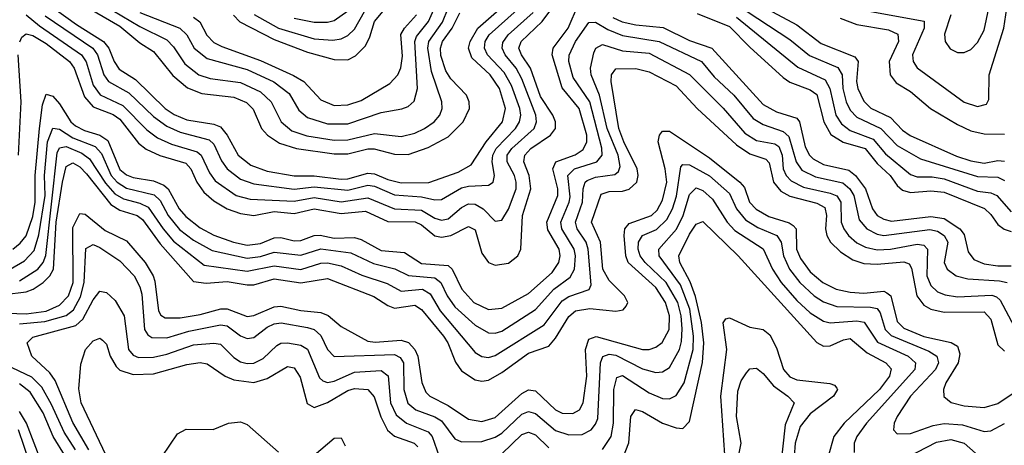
# Model space of a CAD drawing. Header units: inches. Extents: x 501365 to 657855, y 482276 to 547543.
# Tile 161 of 256: x 541851 to 544790, y 524824 to 526095. Entities that reach past the tile are written whole.
import ezdxf

# ---------------------------------------------------------------- set-up
doc = ezdxf.new("R2010")
doc.units = ezdxf.units.IN
doc.header["$MEASUREMENT"] = 0
doc.layers.add('A5542', color=7, linetype='Continuous')

msp = doc.modelspace()

# ---------------------------------------------------------------- linework, layer by layer
at = {"layer": 'A5542', "color": 5}
for points, elevation in [([(543850, 526251.8), (544170, 526080.1), (544243.5, 526023.5), (544343.9, 525983.9), (544353.1, 525970), (544348.8, 525910), (544352.2, 525890), (544370, 525851.5), (544391.1, 525831.1), (544450, 525802.9), (544485.4, 525765.4), (544509, 525749), (544647.3, 525687.3), (544690, 525673.1), (544730, 525666.1), (544770, 525674), (544790, 525672.1)], 2380), ([(541830.3, 525409.7), (541852.7, 525427.3), (541870, 525449.7), (541890, 525507.5), (541896.9, 525550), (541897.5, 525630), (541909.8, 525770.2), (541919.2, 525840.8), (541930, 525872.7), (541950, 525866.2), (541970, 525844.1), (542003.6, 525790), (542017.7, 525777.7), (542044.1, 525764.1), (542090.2, 525750.2), (542114.1, 525734.1), (542150, 525648), (542170, 525631.8), (542190, 525624), (542250, 525613.6), (542281.1, 525601.1), (542293.7, 525590), (542327.2, 525530), (542346.7, 525506.7), (542390, 525473), (542430, 525451.7), (542488.7, 525430), (542530, 525421.8), (542570, 525426.8), (542610, 525443.2), (542630, 525444.5), (542670, 525434.6), (542690, 525435.4), (542730, 525450.5), (542748.2, 525451.8), (542790, 525442.5), (542850, 525444.4), (542870, 525438.5), (542930, 525405.6), (542999.8, 525399.8), (543050, 525366.6), (543130, 525361.1), (543141.8, 525350), (543170.2, 525290.2), (543206, 525250), (543250, 525229.4), (543290, 525233.5), (543370, 525277.1), (543440.1, 525339.9), (543460.6, 525370), (543464.5, 525390), (543461.3, 525410), (543427.6, 525467.6), (543424.6, 525490), (543457.5, 525570), (543457.3, 525590), (543442.3, 525650), (543451.5, 525670), (543509, 525691), (543533.2, 525706.8), (543543.7, 525730), (543543.8, 525750), (543521.2, 525830), (543470, 525891.4), (543440.5, 525990), (543443.3, 526010), (543487.7, 526070), (543519, 526141)], 2280), ([(542075.3, 526155.3), (542210, 526074.5), (542290, 526035.3), (542310, 526014.2), (542343.5, 525963.5), (542385.8, 525930), (542419.1, 525919.1), (542510, 525907.2), (542570, 525879.8), (542601.1, 525850), (542630.9, 525790), (542663.5, 525763.5), (542708.2, 525748.2), (542790, 525734.7), (542830, 525736.3), (542910, 525755.5), (542990, 525745.9), (543030, 525756.5), (543059.5, 525770), (543088.2, 525790), (543104.6, 525810), (543112.1, 525830), (543111.2, 525850), (543080, 525940), (543069.6, 526010), (543072.4, 526030), (543112.4, 526087.6), (543130.2, 526130)], 2440), ([(542210, 526116.2), (542329.3, 526069.3), (542349.7, 526050), (542371.8, 526010), (542410, 525979.2), (542530, 525946.3), (542609.4, 525909.4), (542655, 525875), (542684.4, 525824.4), (542710, 525803.3), (542770, 525783.8), (542830, 525783.9), (542930, 525817.4), (542991.7, 525828.3), (543010, 525835.4), (543028.5, 525851.4), (543038.1, 525890), (543030.6, 526030), (543034.8, 526045.2), (543071.3, 526090), (543097.6, 526150)], 2460), ([(542489, 526109), (542508.3, 526088.3), (542610, 526035.8), (542710, 525998.2), (542790, 525976.5), (542830, 525975.1), (542853.3, 525986.7), (542882.7, 526017.3), (542895.9, 526044.1), (542909.5, 526090), (542960.4, 526150)], 2520), ([(543990, 526140.5), (544150, 526035.6), (544207.8, 525987.8), (544292.4, 525952.4), (544306.1, 525930), (544307.8, 525890), (544317.8, 525850), (544330, 525824.8), (544350, 525803.9), (544421, 525770), (544470, 525719.4), (544539.5, 525679.5), (544710, 525626.8), (544770, 525624.3), (544790, 525614.5)], 2360), ([(541850.9, 526029.1), (541857.3, 526042.7), (541870, 526052.9), (541890, 526047.7), (541930, 526024.1), (541999.2, 525970), (542013.6, 525950), (542044.6, 525864.6), (542070, 525834.3), (542130, 525811.5), (542150, 525798.2), (542205.8, 525725.8), (542228, 525708), (542269.4, 525689.4), (542346.8, 525666.8), (542361.4, 525650), (542379.3, 525610), (542400.3, 525580.3), (542430, 525554.1), (542470.4, 525530.4), (542510, 525515.8), (542550, 525510.5), (542610, 525521.9), (542670, 525515.8), (542730, 525530.4), (542810, 525515.9), (542883.2, 525523.2), (542950, 525492.4), (543031, 525491.1), (543050, 525481.9), (543089.7, 525449.7), (543110, 525445), (543137.8, 525450), (543190, 525476.9), (543210, 525467), (543230, 525397.4), (543250, 525370.1), (543270, 525361.5), (543310, 525368.2), (543337.7, 525390), (543346.7, 525410), (543351.5, 525510), (543376.7, 525590), (543371.6, 525630), (543356, 525670), (543358.5, 525690), (543376.4, 525710), (543435.7, 525750), (543449.7, 525770.3), (543449.7, 525790), (543442.1, 525810), (543405.8, 525865.8), (543375.4, 525950), (543348.2, 525990), (543341.2, 526010), (543347.6, 526030), (543410.5, 526090), (543435.8, 526124.2)], 2320), ([(541870, 526110), (541910, 526076.6), (542035.4, 525990), (542049.4, 525969.4), (542070, 525899.1), (542091, 525871), (542159.1, 525839.1), (542230, 525765.9), (542262.3, 525742.3), (542303.7, 525723.7), (542380.4, 525700.4), (542392.6, 525690), (542417.4, 525637.4), (542434.1, 525614.1), (542497.4, 525570), (542539.1, 525559.1), (542670, 525552.9), (542730, 525563.4), (542810, 525550.7), (542890, 525562.6), (542970, 525530), (543050, 525525.7), (543090, 525501.9), (543110, 525496.3), (543130, 525500.4), (543170, 525534.5), (543190, 525544.7), (543210, 525543.9), (543234.6, 525530), (543270, 525493.6), (543290, 525496.6), (543310, 525529.4), (543332.8, 525590), (543333.2, 525610), (543327.3, 525630), (543305.6, 525670), (543306.1, 525690), (543319.4, 525710), (543386.3, 525770), (543393.7, 525790), (543391.8, 525810), (543350, 525918.7), (543332.7, 525950), (543299.8, 525990), (543290.7, 526010), (543293.2, 526026.8), (543309.1, 526050), (543383.2, 526116.8)], 2340), ([(541927, 526107), (542069.2, 526010), (542083.1, 525990), (542102, 525930), (542116.4, 525910), (542176.5, 525876.5), (542250, 525805.8), (542290, 525776.8), (542330, 525759.3), (542416.4, 525736.4), (542430, 525723.1), (542453.4, 525673.4), (542469.7, 525650), (542510, 525618.9), (542550, 525604.4), (542670, 525589.1), (542730, 525595.4), (542830, 525585.5), (542890, 525601), (542910, 525597.3), (542970, 525571.9), (543050, 525565.5), (543090, 525556.6), (543110, 525557.8), (543170, 525592.8), (543190, 525597.8), (543250, 525600.9), (543263.7, 525610), (543268.2, 525630), (543261.1, 525670), (543263.4, 525690), (543273.2, 525710), (543330.5, 525770), (543342.9, 525790), (543346.8, 525810), (543344.2, 525830), (543318.5, 525898.5), (543297, 525937), (543247.4, 525990), (543238.3, 526010), (543240.5, 526030), (543251.9, 526050), (543335.4, 526124.6)], 2360), ([(541950, 526131.5), (542020.3, 526080.3), (542101.1, 526030), (542116.9, 526010), (542132.7, 525970), (542147.7, 525947.7), (542196.4, 525916.4), (542285.6, 525830), (542312.1, 525812.1), (542350, 525796.3), (542430, 525782.8), (542450, 525774.8), (542470, 525750.1), (542502.9, 525690), (542540.5, 525660.5), (542590, 525642.5), (542670, 525628.2), (542730, 525628.3), (542810, 525618.8), (542830, 525619.8), (542890, 525636.7), (542910, 525634.6), (542950, 525617.5), (542990, 525608.1), (543071.7, 525608.3), (543160, 525640), (543198.4, 525661.6), (543243, 525730), (543292.3, 525790), (543300.9, 525830), (543282.8, 525890), (543255.3, 525930), (543200.9, 525980.9), (543190.2, 526010), (543195.2, 526030), (543218.3, 526070), (543290, 526132.4)], 2380), ([(542050, 526133.6), (542150, 526076.1), (542210, 526025.7), (542250, 525999.6), (542308.4, 525928.4), (542351.3, 525891.3), (542394.6, 525874.6), (542490, 525864), (542528, 525848), (542547.5, 525827.5), (542572.9, 525770), (542590.9, 525750), (542625.9, 525725.9), (542676.9, 525710), (542790, 525694.6), (542830, 525694.1), (542890, 525709.3), (542909.4, 525709.4), (542970, 525693.3), (543010, 525692.6), (543070, 525712.9), (543130, 525745.2), (543174.7, 525790), (543193.5, 525830), (543192.9, 525850), (543184.5, 525870), (543138, 525918), (543122.6, 525942.6), (543108.4, 525988.4), (543107.1, 526010), (543113.1, 526030), (543141.9, 526070), (543164.2, 526115.8)], 2420), ([(542370, 526102.4), (542388.8, 526088.8), (542409, 526049), (542430, 526027.4), (542454.6, 526014.6), (542570, 525973.2), (542668.6, 525928.6), (542699.4, 525910), (542750, 525855.4), (542790, 525839.1), (542830, 525840.4), (542870, 525853.8), (542955.8, 525904.2), (542979.5, 525930), (542988.4, 525951.6), (542993.4, 525986.6), (542988.8, 526051.2), (542999, 526070), (543035.1, 526110)], 2480), ([(542551, 526111), (542622.9, 526070), (542730, 526038.1), (542785.9, 526034.1), (542810, 526037.9), (542830, 526047.8), (542850, 526067), (542880.3, 526119.7)], 2540), ([(542670, 526099.2), (542730, 526087.5), (542770, 526087.6), (542790, 526092.8), (542830, 526121.3)], 2560), ([(543873.3, 526113.3), (543970, 526074.4), (544030, 526012.9), (544130, 525922.6), (544150, 525908.4), (544210, 525886), (544230, 525871.7), (544251.5, 525790), (544272, 525752), (544308.8, 525728.8), (544374.8, 525710), (544410, 525665.3), (544448.8, 525630), (544470, 525599.7), (544485.7, 525585.7), (544510, 525578.5), (544570, 525584.2), (544610, 525580.1), (544730.9, 525530.9), (544750, 525513.4), (544770, 525483.2), (544789.2, 525469.2), (544810, 525462.8)], 2320), ([(544347.1, 526127.1), (544550.6, 526090.6), (544551, 526070), (544516.1, 525990), (544517.7, 525970), (544530, 525950.9), (544670, 525848.6), (544710, 525835.3), (544736.9, 525843.1), (544743.6, 525856.4), (544744.4, 525930), (544788.2, 526070), (544797.5, 526130)], 2440), ([(544629.7, 526110), (544611.5, 526051.5), (544613.2, 526030), (544628.3, 526008.3), (544650, 525997.4), (544670, 525997.1), (544690, 526005.9), (544710, 526026.6), (544730, 526063.5), (544743.8, 526130)], 2460), ([(541822.7, 525350), (541865.6, 525374.4), (541894.3, 525405.7), (541907.6, 525452.4), (541926.7, 525570), (541925.3, 525630), (541934.4, 525730), (541950, 525771.1), (541970, 525768.1), (542010, 525742.5), (542076.4, 525716.4), (542095, 525695), (542123.5, 525630), (542141.6, 525610), (542170, 525592.2), (542252.3, 525572.3), (542270, 525555), (542294, 525510), (542328.2, 525468.2), (542370, 525436.1), (542425.2, 525405.2), (542530, 525382.2), (542570, 525387.3), (542610, 525400.4), (542690, 525392), (542750, 525410.3), (542838.9, 525398.9), (542907.2, 525367.2), (542970.6, 525350.6), (543011.2, 525331.2), (543090, 525324), (543107.6, 525310), (543126.7, 525270), (543150, 525237), (543210, 525182.7), (543250, 525159.3), (543270, 525158.1), (543290, 525164.2), (543390, 525229.4), (543445.2, 525290), (543494.3, 525325.7), (543506.8, 525350), (543509.5, 525390), (543506.2, 525410), (543469.3, 525470), (543466, 525490), (543491.1, 525550), (543493.8, 525566.2), (543487.4, 525630), (543506.7, 525650), (543573.6, 525670), (543589.6, 525690.4), (543588.3, 525711.7), (543552.2, 525850), (543502.7, 525922.7), (543489.5, 525970), (543490.5, 525989.5), (543510, 526030.1), (543550, 526087), (543570, 526087.4), (543606.1, 526066.1), (543650, 526048.3), (543759.5, 526030), (543886.4, 525970), (543924.1, 525924.1), (543982.9, 525870), (544040.1, 525800.1), (544070, 525781.5), (544130, 525760.7), (544146.6, 525746.6), (544168.2, 525670), (544185.9, 525645.9), (544225.8, 525625.8), (544307.3, 525607.3), (544328.4, 525590), (544340.4, 525570), (544356.9, 525496.9), (544379.4, 525470), (544410, 525454.7), (544430, 525450.7), (544567.9, 525467.9), (544590, 525463.3), (544610.2, 525450.2), (544620.8, 525430), (544610.1, 525370), (544618.8, 525350), (544646, 525330), (544681.1, 525321.1), (544775.4, 525315.4), (544798.4, 525310)], 2260), ([(543621.6, 526101.6), (543648.7, 526088.7), (543690, 526079.9), (543771.6, 526071.6), (543850, 526033.3), (543916.5, 526010), (544070, 525841.7), (544110, 525819.5), (544170, 525801.3), (544178.3, 525790), (544195.1, 525715.1), (544207.9, 525690), (544219, 525679), (544250, 525662.3), (544325.5, 525645.5), (544345.1, 525630), (544375.4, 525590), (544396.3, 525530), (544410.2, 525510.2), (544430, 525498.8), (544453.5, 525493.5), (544570, 525507.2), (544610, 525501), (544656.8, 525470), (544670, 525453.7), (544681.8, 525401.8), (544698.8, 525378.8), (544730, 525365.3), (544770, 525359.6), (544810, 525359.9)], 2280), ([(543990, 526102.9), (544173, 525953), (544255.1, 525915.1), (544268.5, 525890), (544287.2, 525810), (544303.5, 525783.5), (544330, 525764.2), (544398.3, 525738.3), (544434.8, 525694.8), (544510, 525632.4), (544530, 525625.7), (544574.8, 525625.2), (544610, 525619.2), (544710, 525582.9), (544750, 525577.8), (544767.8, 525570), (544810, 525521.4)], 2340), ([(544299.4, 526099.4), (544350, 526081.1), (544444.5, 526064.5), (544471.7, 526051.7), (544474, 526030), (544446.5, 525970), (544448.8, 525930), (544466.6, 525906.6), (544510, 525880.3), (544569.5, 525830), (544650, 525782), (544690, 525763.3), (544730, 525753.9), (544790, 525753)], 2420), ([(541850, 525314.9), (541905.1, 525350), (541921.2, 525370), (541929.1, 525390.9), (541963.1, 525696.9), (541970, 525712.7), (541990, 525716.5), (542036.7, 525696.7), (542059.3, 525679.3), (542106.7, 525606.7), (542135.1, 525575.1), (542160.4, 525560.4), (542210, 525546.8), (542234.8, 525534.8), (542278.9, 525470), (542310, 525433.2), (542401.9, 525361.9), (542530, 525343.8), (542610, 525359.5), (542690, 525349), (542750, 525368), (542770, 525368.7), (542810, 525359.7), (542872.1, 525332.1), (542947.4, 525307.4), (542990, 525284.3), (543053.1, 525290), (543076, 525276), (543105.7, 525225.7), (543210, 525101), (543230, 525088.9), (543250, 525086.4), (543270, 525091.4), (543416.5, 525183.5), (543470, 525255.1), (543490, 525268.5), (543550.7, 525289.3), (543557.1, 525302.9), (543547.6, 525410), (543541.7, 525430), (543514.4, 525470), (543509.5, 525490), (543531.1, 525550), (543532.5, 525590), (543538.9, 525610), (543544.9, 525615.1), (543570, 525624.3), (543627.7, 525632.3), (543638.1, 525641.9), (543643.4, 525656.6), (543636.8, 525690), (543604.4, 525770), (543581, 525870), (543556.5, 525930), (543554.3, 525950), (543564.3, 525995.7), (543570.5, 526010), (543590, 526020.6), (543650, 526002.3), (543730, 525995), (543850, 525931.7), (543950.6, 525830.6), (544015.6, 525755.6), (544050, 525734.6), (544104.7, 525724.7), (544116.3, 525716.3), (544126.8, 525690), (544130, 525650), (544139.1, 525630), (544153.6, 525613.6), (544190, 525594.5), (544270, 525577.3), (544290, 525568.6), (544301.7, 525550), (544303.3, 525490), (544310.3, 525470.3), (544325.1, 525450), (544350, 525428.9), (544375.4, 525415.4), (544410, 525407.6), (544450, 525410), (544530, 525424.6), (544550, 525421.6), (544560.4, 525410), (544558.5, 525330), (544570, 525300.6), (544590, 525282.4), (544612.9, 525272.9), (544650, 525267.4), (544752.2, 525272.2), (544766.7, 525266.7), (544776.9, 525256.9), (544818.9, 525178.9)], 2240), ([(541847.7, 525690), (541855.8, 525850), (541846.1, 525990)], 2320), ([(541805.4, 525274.6), (541870, 525281.9), (541891.2, 525290), (541921.4, 525310), (541940.8, 525330), (541951.9, 525350), (541959.8, 525490), (541978.2, 525610), (541990, 525656.4), (542010, 525667.7), (542030, 525655.3), (542050, 525634.3), (542122.7, 525542.8), (542150, 525526.5), (542201.2, 525510), (542217.9, 525497.9), (542270, 525425.3), (542370, 525313.3), (542407.7, 525307.7), (542470, 525313.3), (542530, 525302.7), (542550, 525303.4), (542610, 525320.8), (542690, 525309), (542770, 525322.3), (542908.2, 525268.2), (542950, 525241.2), (542970, 525233.6), (543030, 525242), (543050, 525229.7), (543115.5, 525150), (543128.5, 525130), (543151.5, 525071.5), (543170, 525045.8), (543210, 525019.4), (543230, 525015.5), (543250, 525018.1), (543290, 525040.7), (543370, 525098.9), (543430, 525119.4), (543450, 525143.3), (543490, 525207.9), (543510, 525225), (543552.3, 525232.3), (543630, 525223.9), (543651.8, 525228.2), (543661.2, 525238.8), (543665.8, 525250), (543655.9, 525270), (543610, 525316.3), (543591, 525350), (543584.9, 525430), (543557.7, 525490), (543586.1, 525573.9), (543610, 525581.9), (543650, 525582.8), (543670, 525588.5), (543692.7, 525610), (543697, 525630), (543694.3, 525650), (543654.2, 525730), (543639.4, 525770), (543616.6, 525910), (543617.6, 525930), (543630, 525948.2), (543690, 525949.2), (543730, 525939), (543810, 525897.5), (543873.4, 525830), (543990, 525721.1), (544030, 525694.7), (544078.1, 525678.1), (544087.5, 525667.5), (544100.4, 525610), (544123.2, 525583.2), (544150, 525567.5), (544230, 525546.5), (544253.7, 525533.7), (544258.7, 525510), (544255.7, 525470), (544259.9, 525450), (544270.8, 525430), (544301.3, 525401.3), (544337.6, 525377.6), (544370, 525366.5), (544410, 525364.9), (544490, 525372.1), (544506.2, 525366.2), (544513, 525353), (544528.7, 525270), (544550, 525242), (544570.3, 525230.3), (544610, 525221.6), (544730, 525222.1), (544750, 525200.9), (544770, 525123.5), (544790, 525104.6)], 2220), ([(541730, 525221.6), (541870, 525216.6), (541930, 525224), (541970, 525242.6), (541997, 525270), (542010.4, 525309.6), (542010, 525474.4), (542030, 525516.3), (542046.1, 525513.9), (542105.6, 525465.6), (542170, 525434.7), (542225.4, 525370), (542249.6, 525330), (542254.1, 525314.1), (542265.2, 525225.2), (542272.5, 525212.5), (542284.7, 525204.7), (542330, 525204.2), (542390, 525214), (542451.2, 525231.2), (542470, 525231.4), (542530, 525208.3), (542550, 525211.3), (542610, 525237.5), (542630, 525239.1), (542690, 525226.1), (542750, 525219.9), (542771.2, 525211.2), (542810, 525178.3), (542890, 525134.6), (542911.6, 525131.6), (542990, 525138), (543011.1, 525131.1), (543030.2, 525110.2), (543039.1, 525090), (543050.8, 525010.8), (543062.7, 524982.7), (543074.7, 524970), (543130, 524943), (543190, 524901.4), (543230, 524894.8), (543270, 524906.2), (543350, 524978.6), (543370, 524989.4), (543390, 524985.9), (543450, 524929.7), (543470, 524920.1), (543501.6, 524918.4), (543522.2, 524930), (543533.2, 524950), (543543.4, 525030), (543539.5, 525110), (543550, 525140.3), (543571.8, 525148.2), (543710, 525109.5), (543730, 525109.4), (543750, 525116.5), (543768.8, 525131.2), (543789.4, 525170), (543790.7, 525210), (543778.2, 525250), (543750, 525294.8), (543667, 525370), (543660.1, 525390), (543655.5, 525450), (543657.6, 525470), (543670, 525486.7), (543737, 525510), (543753.8, 525526.2), (543770, 525555.6), (543782.3, 525610), (543777.3, 525650), (543756.7, 525730), (543760.7, 525750), (543770, 525762.1), (543790, 525761.8), (543910, 525682.3), (544000.4, 525610), (544013.8, 525593.8), (544029.6, 525549.6), (544049, 525529), (544086.9, 525506.9), (544148, 525488), (544159.8, 525479.8), (544168.5, 525470), (544169.6, 525410), (544181.3, 525381.3), (544210, 525342.3), (544247.6, 525310), (544287.8, 525290), (544330, 525280.7), (544370, 525277.8), (544430, 525283.6), (544439.4, 525279.4), (544450.7, 525270), (544470, 525193.6), (544490, 525173.2), (544550, 525149.1), (544631, 525131), (544650, 525119.6), (544657.2, 525097.2), (544652.2, 525070), (544615, 525010), (544607.8, 524990), (544609.7, 524969.7), (544631.5, 524951.5), (544670, 524941.1), (544730, 524936.9), (544770, 524948.7), (544830.9, 524989.1)], 2180), ([(541850, 525186.2), (541926.4, 525193.6), (541990, 525211.4), (542011.5, 525228.5), (542032.9, 525267.2), (542042.9, 525310), (542048.4, 525411.6), (542070, 525423.4), (542090, 525414.9), (542150, 525375), (542192.6, 525330), (542210, 525296.6), (542215, 525275), (542223.5, 525170), (542233.2, 525153.2), (542245.8, 525145.8), (542290, 525144.9), (542355.3, 525164.7), (542450, 525183.7), (542470, 525180.9), (542510, 525151.1), (542530, 525142.4), (542550, 525145.2), (542590, 525177), (542610, 525186.7), (542630.9, 525189.1), (542710, 525175.4), (542730, 525169.1), (542750, 525151.4), (542770, 525109.5), (542790, 525089.1), (542970, 525095), (542986.3, 525086.3), (542996.4, 525070), (542997.7, 524990), (543009.9, 524949.9), (543033, 524930), (543090, 524908.8), (543110, 524896.5), (543150, 524843.4), (543170, 524833.7), (543230, 524834.9), (543270, 524847.6), (543290, 524859.8), (543350, 524916.6), (543370, 524924.8), (543390, 524918.2), (543450, 524867.6), (543490, 524854.5), (543530, 524856.2), (543556.3, 524870), (543570, 524886.3), (543576.3, 524903.7), (543584.6, 525070), (543591.3, 525088.7), (543610, 525095.9), (543630, 525093), (543710, 525051.8), (543750, 525040.6), (543770, 525042.9), (543790, 525055.7), (543819.8, 525110), (543826.5, 525133.6), (543828.7, 525171.3), (543825.6, 525210), (543814.9, 525250), (543780.4, 525310), (543718.1, 525370), (543703, 525390), (543697.4, 525410), (543697.9, 525430), (543709.6, 525450.4), (543751.5, 525468.5), (543782.3, 525497.7), (543799.3, 525530), (543811.8, 525568.2), (543824.1, 525655.9), (543830, 525662.2), (543850, 525661.6), (543910, 525628.3), (543970, 525575.8), (543990, 525529.6), (544017.5, 525497.5), (544054.5, 525474.5), (544111, 525450), (544123.5, 525430), (544130.7, 525390), (544148.1, 525350), (544179.2, 525310), (544222.1, 525270), (544250, 525251.9), (544290, 525238.6), (544390, 525236.6), (544410, 525232.5), (544418.9, 525218.9), (544434.2, 525170), (544451.9, 525151.9), (544564.4, 525104.4), (544588.4, 525090), (544593.8, 525070), (544584.1, 525050), (544509.4, 524970), (544469.7, 524910), (544461.3, 524890), (544459.3, 524870), (544470, 524858.2), (544510, 524859.2), (544577.4, 524882.6), (544610, 524888.3), (544664.7, 524884.7), (544730, 524864.4), (544750, 524866.6), (544790, 524888.5)], 2160), ([(543590, 524810.6), (543616, 524850), (543623.7, 524890), (543624, 524990), (543633.4, 525026.6), (543650, 525032.1), (543730, 524980.1), (543770, 524963), (543790, 524962.1), (543810, 524972), (543834.5, 525010), (543860.8, 525110), (543861.8, 525150), (543851.1, 525230), (543823, 525303), (543759.2, 525390), (543758.7, 525410), (543811, 525469), (543830.8, 525510), (543850, 525572.9), (543870, 525592.6), (543890, 525584.5), (543918.9, 525558.9), (543962.5, 525490), (543985.6, 525465.6), (544070.2, 525410.2), (544098.1, 525350), (544124.2, 525310), (544170, 525255.7), (544210, 525219.6), (544250, 525194.8), (544270, 525189.2), (544350, 525195.7), (544371, 525191), (544411.3, 525131.3), (544502.9, 525090), (544524.7, 525070), (544522.6, 525050), (544378.1, 524890), (544349.3, 524850), (544342.1, 524830), (544341.9, 524801.9)], 2140), ([(543652.7, 524790), (543669, 524831), (543675.4, 524910), (543689.2, 524930.8), (543710, 524924.3), (543770, 524889.3), (543810, 524875.4), (543830, 524873.9), (543850, 524894.7), (543888.7, 525071.3), (543893.2, 525130), (543885.6, 525190), (543868.5, 525268.5), (543852.3, 525312.3), (543821, 525370), (543818.4, 525390), (543850, 525454.6), (543870, 525484.4), (543890, 525491.8), (543995.5, 525390), (544230, 525131), (544250, 525120.1), (544270, 525120.5), (544310, 525138.9), (544330, 525142.7), (544380, 525100), (544436.4, 525070), (544452.5, 525052.5), (544447.4, 525030), (544417, 524990), (544311.7, 524890), (544281.1, 524850), (544263.8, 524790)], 2120), ([(542057.4, 524810), (542010, 524891.3), (541956.8, 525016.8), (541940.5, 525040.5), (541887, 525090), (541873.3, 525130), (541890, 525146.7), (542018.5, 525181.5), (542039.7, 525200.3), (542070, 525258.4), (542090, 525283.6), (542110, 525280.1), (542136.2, 525256.2), (542162.7, 525210), (542175.7, 525110), (542190, 525092.4), (542206, 525086), (542250, 525086.6), (542290, 525095.7), (542370, 525124), (542430, 525128.9), (542450, 525125.3), (542490, 525086.3), (542510, 525073), (542530, 525067.6), (542550, 525068.8), (542577.3, 525082.7), (542618.1, 525121.9), (542630, 525128.3), (542650, 525129.7), (542690, 525122.9), (542710, 525110.5), (542745.4, 525025.4), (542755.9, 525015.9), (542770, 525011.2), (542790, 525015.6), (542850, 525042.1), (542930, 525046.6), (542951, 525031), (542957.6, 524950), (542974.2, 524914.2), (543005.4, 524890), (543070, 524863.6), (543081.6, 524850), (543103.1, 524790)], 2140), ([(543955.6, 524795.6), (543943.3, 524970), (543961.3, 525110), (543950.5, 525189.5), (543958.5, 525201.5), (543970, 525204.7), (544030, 525176.8), (544070, 525169.7), (544090, 525153.6), (544110, 525114.4), (544130.5, 525050.5), (544150, 525027.9), (544170, 525019.2), (544268.6, 525008.6), (544282.8, 525002.8), (544290, 524994), (544291.6, 524990), (544280.1, 524970), (544210, 524917.8), (544180.3, 524879.7), (544165.5, 524830), (544159.9, 524750)], 2080), ([(542116.6, 524776.6), (542034.1, 524950), (542027.9, 524992.1), (542033.6, 525066.4), (542047.3, 525110), (542070, 525136.1), (542090, 525143.5), (542097.8, 525137.8), (542110, 525125.8), (542120.7, 525090), (542139.2, 525059.1), (542150, 525047.6), (542190, 525035.2), (542250, 525037.3), (542350, 525065.3), (542390, 525070.8), (542410, 525067), (542463.8, 525030), (542490, 525018.7), (542550, 525011.7), (542590, 525022.8), (542650, 525059.1), (542670, 525054.9), (542687.6, 525027.6), (542708.7, 524948.6), (542730, 524936.6), (542770, 524951.1), (542830, 524987), (542850, 524993.7), (542890, 524990.7), (542908.7, 524968.7), (542928.4, 524908.4), (542948.9, 524868.9), (542970, 524850.4), (543028.8, 524830), (543039.3, 524819.3)], 2120), ([(542017.7, 524810), (541983.2, 524863.2), (541945.9, 524945.9), (541917.1, 524997.1), (541886.7, 525026.7), (541810, 525063.6)], 2160), ([(543980, 524710), (544004.6, 524830), (543990.8, 524910), (543994.5, 524985.5), (544004.3, 525015.7), (544019.8, 525040.2), (544030, 525052.1), (544050, 525053.8), (544070, 525037.8), (544101.2, 525001.2), (544144.1, 524970), (544162.5, 524950), (544135.5, 524884.5), (544118.8, 524730)], 2060), ([(541987.4, 524790), (541951.1, 524850), (541921, 524921), (541881.9, 524981.9), (541850, 525007.2)], 2180), ([(541917.4, 524770), (541871.3, 524890), (541850, 524924.6)], 2220), ([(542276.4, 524790), (542322.4, 524857.6), (542347.9, 524872.1), (542428.8, 524871.2), (542474.5, 524890), (542510, 524893.5), (542530, 524886.2), (542623.5, 524803.5)], 2080), ([(541840, 524470), (541901.8, 524550), (541915.1, 524590), (541908.4, 524610), (541864.1, 524650), (541855.3, 524670), (541857.6, 524690), (541880.1, 524750), (541880.8, 524770), (541847.4, 524870)], 2240), ([(542730, 524794.2), (542790, 524845.3), (542810, 524846.2), (542822, 524822)], 2080), ([(543290, 524798.3), (543350, 524855.4), (543370, 524863.2), (543390, 524854.4), (543430, 524816.1)], 2140), ([(544470, 524772.5), (544586.9, 524833.1), (544630, 524841.3), (544670.4, 524830.4), (544730, 524777.6)], 2140)]:
    msp.add_lwpolyline(points, dxfattribs=dict(at, elevation=elevation))

doc.saveas('drawing.dxf')
